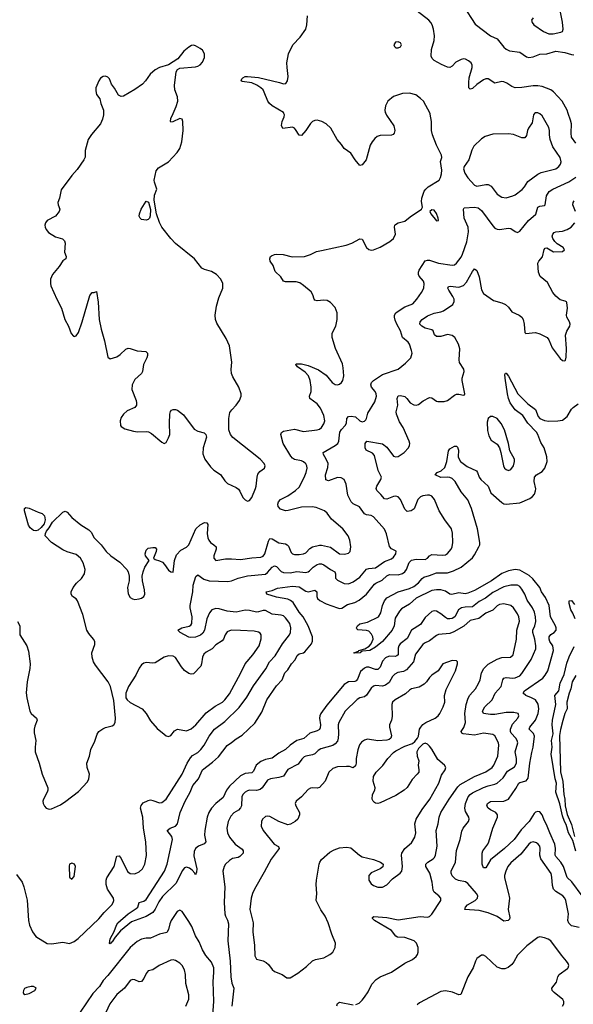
# Model space of a CAD drawing. Header units: inches. Extents: x 884691 to 1028259, y 526745 to 653629.
# Tile 140 of 241: x 982967 to 987887, y 562086 to 570834. Entities that reach past the tile are written whole.
import ezdxf

# ---------------------------------------------------------------- set-up
doc = ezdxf.new("R2010")
doc.units = ezdxf.units.IN
doc.header["$MEASUREMENT"] = 0
doc.layers.add('A9586', color=7, linetype='Continuous')
doc.layers.add('A9587', color=7, linetype='Continuous')

msp = doc.modelspace()

# ---------------------------------------------------------------- linework, layer by layer
at = {"layer": 'A9586', "color": 6}
for points, elevation in [([(982946.9, 565486.9), (982968.2, 565450), (982968.4, 565370), (983030.2, 565270.2), (983044.2, 565224.2), (983058.5, 565110), (983055.7, 565070), (983032.9, 564950), (983025.7, 564854.3), (983029, 564810), (983058, 564690), (983069.8, 564669.8), (983116.6, 564630), (983123.1, 564610), (983102.2, 564557.8), (983096.1, 564530), (983096.9, 564496.9), (983108.9, 564430), (983103, 564370), (983104.8, 564330), (983140.1, 564230), (983166.5, 564130), (983215.7, 564010), (983217.1, 563990), (983211.9, 563970), (983178.2, 563910), (983173.2, 563890), (983175.5, 563870), (983186, 563846), (983202.4, 563830), (983230, 563820.2), (983250, 563821.6), (983330, 563858.4), (983377.2, 563890), (983490, 563977.7), (983570, 564063.2), (983582.6, 564090), (983586.3, 564130), (983566.7, 564190), (983564.2, 564230), (983587.5, 564290), (983600.2, 564350), (983635.2, 564424.8), (983654.4, 564485.6), (983670.9, 564509.1), (983704.8, 564535.2), (983730, 564546.6), (983790, 564561.7), (983804.5, 564570), (983814.2, 564590), (983817.4, 564630), (983804.5, 564784.5), (983774.4, 564910), (983753.6, 564950), (983640.7, 565100.7), (983624.1, 565130), (983609.9, 565170), (983608.2, 565210), (983635.7, 565284.3), (983634.2, 565310), (983624, 565330), (983580.5, 565380.5), (983564.1, 565410), (983528.2, 565550), (983481.9, 565670), (983468, 565688), (983436.4, 565710), (983423.5, 565730), (983423.7, 565750), (983442.4, 565790), (983472.8, 565827.2), (983517.4, 565870), (983543, 565910), (983548.1, 565950), (983531.8, 566010), (983508.7, 566050), (983470, 566081.4), (983390, 566107.6), (983350, 566125.6), (983248.9, 566188.9), (983192.8, 566250), (983195.6, 566270), (983205.7, 566290), (983230, 566320.8), (983258.8, 566370), (983350, 566460.1), (983370, 566467.8), (983390, 566458.3), (983431.6, 566410), (983510, 566345.5), (983582.5, 566302.5), (983600.9, 566280.9), (983629, 566230), (983691.8, 566170), (983734.6, 566110), (983777.9, 566070), (983855.4, 566015.4), (983919.8, 565950), (983932.3, 565930), (983940.8, 565890), (983939.1, 565850), (983926.1, 565790), (983930, 565733.4), (983950, 565700.7), (983968.7, 565688.7), (983990, 565683.8), (984030, 565687.5), (984050, 565694.8), (984071.5, 565710), (984079.3, 565730), (984075.7, 565770), (984057.5, 565850), (984056.6, 565890), (984065, 565930), (984080.4, 565970), (984118, 566030), (984084.8, 566070), (984080.7, 566090), (984090, 566122.2), (984110, 566140.2), (984150, 566146.2), (984170, 566143.6), (984182, 566130), (984179.7, 566110), (984155.9, 566050), (984170, 566038.6), (984210, 566027.5), (984235.1, 566015.1), (984254.7, 565994.7), (984290, 565943.6), (984310, 565927.6), (984330, 565926), (984342.1, 566030), (984360.8, 566079.2), (984399, 566121), (984450, 566147.2), (984470, 566167.6), (984532.8, 566310), (984570, 566347.6), (984610, 566367.1), (984630, 566363.8), (984637.7, 566350), (984632.4, 566270), (984638.7, 566230), (984646.6, 566210), (984662.7, 566190), (984693.4, 566170), (984713.6, 566150), (984713.9, 566130), (984691.3, 566070), (984690.9, 566050), (984710, 566028.8), (984795.5, 566044.5), (984850, 566044.7), (984930, 566036.8), (985030, 566053), (985110, 566057.5), (985130, 566069.2), (985145.2, 566090), (985179.2, 566200.8), (985190, 566223.4), (985210, 566221.3), (985270, 566186.6), (985330, 566176.4), (985344.3, 566170), (985356.4, 566156.4), (985380, 566100), (985390, 566089), (985410, 566082.1), (985450, 566081.6), (985490, 566088.2), (985510, 566098.3), (985544.7, 566135.3), (985568.4, 566151.6), (985630, 566165.1), (985650, 566164.8), (985730, 566147.2), (985810, 566089.2), (985853, 566087), (985890, 566093.2), (985904.6, 566110), (985909.1, 566150), (985901.7, 566210), (985885.6, 566250), (985838.3, 566310), (985737.4, 566397.4), (985699.5, 566450), (985676.9, 566470), (985600.3, 566500.3), (985565.9, 566505.9), (985470, 566504.5), (985353.3, 566473.3), (985330, 566470.9), (985285.5, 566485.5), (985262.6, 566510), (985260.6, 566530), (985267.9, 566550), (985285.1, 566570), (985350, 566602.5), (985417.9, 566650), (985450, 566682.2), (985494, 566766), (985511.2, 566810), (985520.4, 566850), (985518.9, 566870), (985510, 566888.2), (985490, 566905), (985470, 566914.3), (985410, 566926.1), (985390, 566938.9), (985375.8, 566955.8), (985307, 567070), (985287.6, 567150), (985293.7, 567166.3), (985310, 567177.8), (985410, 567196), (985490, 567174.6), (985610, 567191), (985630, 567197.7), (985650, 567212.1), (985670, 567242.9), (985677.4, 567270), (985670, 567317.6), (985641.4, 567381.4), (985610, 567421.3), (985546.7, 567470), (985542.2, 567490), (985555.7, 567530), (985557.5, 567570), (985548.5, 567630), (985533.5, 567670), (985503, 567703), (985435.6, 567750), (985419.8, 567770), (985423.1, 567776.9), (985470, 567776.6), (985530, 567762.1), (985623.7, 567723.7), (985690, 567676.2), (985743, 567610), (985770, 567592.2), (985791.3, 567590), (985810, 567597), (985825.4, 567610), (985838.7, 567630), (985847.2, 567670), (985842.5, 567742.5), (985835.4, 567775.4), (985772.1, 567912.1), (985742.7, 568010), (985744.8, 568050), (985776.2, 568110), (985786.9, 568170), (985788.3, 568230), (985770, 568277.2), (985730, 568322.5), (985700.2, 568340.2), (985670, 568343.2), (985610, 568335.4), (985590, 568342), (985583.4, 568350), (985572.7, 568390), (985556.7, 568416.7), (985490, 568473.6), (985456.2, 568496.3), (985424.4, 568504.4), (985330, 568505.1), (985311.2, 568511.2), (985286.8, 568550), (985237.7, 568597.7), (985219.2, 568650), (985193.3, 568690), (985189.1, 568710), (985196.1, 568730), (985203.5, 568736.5), (985230, 568749), (985250, 568751.9), (985308.6, 568748.6), (985387.4, 568727.4), (985498.7, 568730), (985551.7, 568748.3), (985603.8, 568776.2), (985650, 568782.5), (985867.9, 568832.1), (985919.9, 568850), (985990, 568887.4), (986010, 568883), (986050, 568810.8), (986070, 568791.8), (986090, 568787.5), (986110, 568790.5), (986170, 568813.9), (986256.5, 568863.5), (986290, 568891.7), (986305.8, 568930), (986298.2, 568990), (986300.5, 569010), (986305.1, 569014.9), (986330, 569028.2), (986390, 569042.9), (986437.4, 569082.6), (986536.9, 569150), (986547.4, 569170), (986538.8, 569218.8), (986539.3, 569250), (986560.9, 569310), (986575, 569330), (986597.9, 569350), (986693.8, 569410), (986707.8, 569432.2), (986716.6, 569463.4), (986717.7, 569497.7), (986706.6, 569573.4), (986716.9, 569610), (986715.6, 569630), (986670, 569719.8), (986636.3, 569810), (986626.7, 569850), (986627.7, 569930), (986615.7, 569995.7), (986613.5, 570000)], 2100), ([(983710.7, 570000), (983710.3, 569990), (983702.6, 569950), (983683.7, 569910), (983605.6, 569814.4), (983575.6, 569770), (983549.3, 569670.7), (983547.8, 569612.2), (983537, 569590), (983476.9, 569503.1), (983430, 569449.2), (983335.9, 569324.1), (983320.3, 569250), (983304.6, 569210), (983307.9, 569187.9), (983323.7, 569150), (983317.4, 569130), (983285.5, 569090), (983210, 569049.6), (983196, 569030), (983190.3, 569010), (983192.4, 568990), (983201.3, 568970), (983223.5, 568943.5), (983285.7, 568905.7), (983347.9, 568887.9), (983363.7, 568870), (983370.3, 568850), (983365.5, 568770), (983379.1, 568730), (983376, 568710), (983350, 568692.7), (983318.9, 568641.1), (983258.2, 568570), (983240.2, 568530), (983240.2, 568490), (983245, 568470), (983296.9, 568350), (983337.1, 568270), (983367.1, 568170), (983399.3, 568110), (983425.7, 568045.7), (983443.9, 568023.9), (983450, 568020.3), (983470, 568024.5), (983490, 568055.4), (983523.1, 568150), (983590, 568384.2), (983610, 568410.6), (983630, 568410.6), (983650, 568418), (983664.4, 568324.4), (983672.7, 568170), (983690, 568086), (983720.7, 567980.7), (983750, 567835.8), (983770, 567822.3), (983830, 567839.8), (983859.9, 567860.1), (983910, 567908.4), (983930, 567915.2), (983950, 567912.7), (984010, 567891.4), (984086.7, 567886.7), (984102.2, 567870), (984102.3, 567850), (984096, 567830), (984066.5, 567770), (984057.9, 567710), (984049.6, 567690.4), (983990, 567636.5), (983967.5, 567590), (983964.8, 567550), (984000.5, 567450), (984005.4, 567430), (984004.2, 567410), (983990.1, 567389.9), (983920.5, 567359.5), (983888.8, 567330), (983870, 567300.9), (983861.2, 567270), (983863.2, 567230), (983870, 567218.7), (983900.3, 567200.3), (983977.7, 567177.7), (984013.2, 567173.2), (984090, 567176), (984111.5, 567171.5), (984137.5, 567157.5), (984230, 567080.2), (984250, 567070.2), (984270, 567076.9), (984290, 567117.8), (984299.7, 567150), (984298.5, 567250), (984301.7, 567330), (984306.9, 567353.1), (984316.2, 567363.8), (984330, 567370.2), (984350, 567370.1), (984370, 567364), (984422.1, 567322.1), (984517.1, 567197.1), (984550, 567178.8), (984604.8, 567164.8), (984621.2, 567150), (984626.5, 567126.5), (984597.2, 567030), (984595.6, 566975.6), (984613.1, 566930), (984662.5, 566862.5), (984692.6, 566832.6), (984752.5, 566792.5), (984790, 566737.8), (984813.3, 566713.3), (984890, 566677.5), (984910, 566661.8), (984924.3, 566644.3), (984951.1, 566590), (984970, 566567.2), (984990, 566555.9), (985010, 566561.5), (985030, 566589.3), (985063.6, 566670), (985069.5, 566690), (985076.7, 566770), (985084.1, 566795.9), (985100.7, 566819.3), (985143.5, 566850), (985148.3, 566870), (985139.9, 566890), (985104.3, 566930), (984861.3, 567121.3), (984840.1, 567150), (984826.4, 567190), (984826.7, 567290), (984835.4, 567344.6), (984850.8, 567369.2), (984891.1, 567410), (984921.2, 567450), (984935.2, 567490), (984935.9, 567510), (984915.7, 567570), (984860.1, 567660.1), (984847.7, 567690), (984845.7, 567725.7), (984851.7, 567791.7), (984830, 567937), (984800.9, 568000.9), (984718.1, 568138.1), (984706.9, 568170), (984704.9, 568210), (984717.1, 568290), (984736.4, 568363.6), (984772.9, 568450), (984772.4, 568490), (984753.3, 568530), (984715.9, 568570), (984670, 568597.4), (984610, 568614.2), (984586.3, 568626.3), (984521, 568710), (984350, 568845.4), (984309.9, 568890), (984230, 568989.8), (984210, 569031.6), (984183.4, 569110), (984163.3, 569230), (984164.2, 569275.8), (984185.6, 569330), (984163.4, 569390), (984161.8, 569410), (984179.7, 569490), (984201.6, 569518.4), (984290, 569572.6), (984365, 569655), (984390.6, 569690), (984407.9, 569750), (984419, 569850), (984416.2, 569930), (984410.4, 569950.4), (984390, 569955.3), (984327, 569927), (984310, 569923.6), (984306.2, 569930), (984310, 569955.3), (984329.7, 570000)], 2200), ([(986219.3, 570000), (986225.2, 569985.2), (986292.5, 569890), (986299.4, 569850), (986294.6, 569825.4), (986285.6, 569814.4), (986270, 569808.2), (986170, 569805.3), (986144.8, 569795.2), (986121.9, 569778.1), (986098, 569750), (986081.6, 569718.4), (986044.6, 569590), (986010, 569544.3), (985990, 569537.5), (985947.9, 569590), (985910, 569649.1), (985850.3, 569690.3), (985826.1, 569726.1), (985787, 569770), (985733.3, 569870), (985689, 569909), (985650.6, 569930), (985610, 569941.2), (985590, 569939.5), (985570, 569929.9), (985550, 569911.6), (985510, 569849.4), (985470, 569806.6), (985450, 569809.5), (985419.2, 569859.2), (985409.9, 569869.9), (985390, 569879), (985306.4, 569866.4), (985294.4, 569894.4), (985300.6, 569930), (985317.2, 569970), (985320.4, 569990), (985315.2, 570000)], 2100), ([(987542.2, 570000), (987531.8, 569990), (987521.1, 569918.9), (987487.9, 569870), (987478.9, 569850), (987470, 569806.3), (987455.2, 569784.8), (987430, 569785.3), (987354.2, 569814.2), (987310, 569819.2), (987170, 569816.1), (987102.7, 569797.3), (987070, 569776.7), (987003.6, 569710), (986985.8, 569674.2), (986958.2, 569590), (986915.6, 569530), (986911.6, 569510), (986923.9, 569470), (986950.2, 569430.2), (987010, 569363.4), (987030, 569354.7), (987110, 569370.5), (987130, 569369.1), (987155.6, 569355.6), (987210, 569284.5), (987250, 569257.1), (987290, 569251.3), (987350, 569268.1), (987370, 569277.3), (987433.3, 569326.7), (987451.8, 569348.2), (987482.3, 569397.7), (987570, 569463.1), (987601.9, 569478.1), (987730, 569510.7), (987758.6, 569530), (987773.3, 569550), (987778.5, 569570), (987770, 569610), (987704.9, 569704.9), (987681.1, 569770), (987674.9, 569810), (987676.1, 569850), (987670, 569877.8), (987610, 569980.5), (987590, 569997.5), (987584.4, 570000)], 2100), ([(987910, 569737.1), (987871.7, 569791.7), (987866.2, 569826.2), (987869.8, 569910.2), (987862.5, 569942.5), (987841.8, 570000)], 2000), ([(982938.4, 563238.4), (982988.2, 563170), (983004.3, 563130), (983032.3, 563012.3), (983046, 562830), (983052.9, 562790), (983079.3, 562730), (983110, 562689.8), (983210, 562625.8), (983250, 562622.3), (983350, 562638.4), (983410, 562625.6), (983450, 562643.4), (983487.6, 562670), (983670, 562844.7), (983716.7, 562903.3), (983785, 562970), (983797.3, 562990), (983802.5, 563010), (983799.2, 563030), (983748.2, 563110), (983736.6, 563150), (983734.5, 563190), (983741.5, 563210), (983805.1, 563310), (983830, 563401.1), (983850, 563405.4), (983870, 563382.1), (983925.5, 563265.5), (983950, 563247.2), (983990, 563246.7), (984030, 563264.2), (984057.6, 563290), (984079.8, 563330), (984092.9, 563407.1), (984088.8, 563530), (984068.3, 563650), (984062.3, 563750), (984039.4, 563830), (984046, 563854), (984064.9, 563875.1), (984110, 563898.3), (984130, 563901.5), (984150, 563898.1), (984210, 563875.5), (984230, 563879.1), (984270, 563909.4), (984411.4, 564130), (984456.4, 564230), (984483.3, 564276.7), (984503.4, 564296.6), (984550, 564324), (984575.8, 564350), (984605.2, 564390), (984650.1, 564469.9), (984697.5, 564530), (984790, 564599.7), (984917.7, 564722.3), (984984.2, 564815.8), (985044, 564916), (985154.5, 565065.5), (985187.9, 565130), (985236.7, 565183.3), (985303.4, 565290), (985363.9, 565370), (985372.6, 565390), (985376.3, 565430), (985367.9, 565470), (985330, 565520.7), (985310, 565537.3), (985290, 565544.6), (985211.2, 565551.2), (985150, 565585.6), (985130, 565586), (985090, 565573), (985070, 565571.3), (985010, 565585.1), (984970, 565586.7), (984890, 565570), (984810, 565579.8), (984740.5, 565600.5), (984710, 565604.3), (984673.6, 565590), (984654.4, 565565.6), (984631.4, 565510), (984608.3, 565410), (984595.4, 565384.6), (984575, 565365), (984530, 565347.6), (984484.1, 565344.1), (984470, 565346.9), (984393.8, 565390), (984373.3, 565410), (984407.2, 565430), (984474.3, 565445.7), (984486.6, 565453.4), (984496.3, 565470), (984499.6, 565530), (984480.9, 565610), (984481.1, 565630), (984504.4, 565750), (984509.2, 565810), (984531.6, 565888.4), (984550, 565902.8), (984602.8, 565862.8), (984649.4, 565849.4), (984817.7, 565842.3), (984850, 565849.4), (984907.4, 565872.6), (984990, 565894.5), (985150, 565908.4), (985170, 565922.1), (985210, 565970), (985230, 565983), (985250, 565975.7), (985290, 565930.7), (985310, 565922.1), (985370, 565918.9), (985430, 565931.2), (985510, 565923.7), (985530, 565928.5), (985542.8, 565937.2), (985574.9, 565970), (985610, 565994.1), (985630, 566000.6), (985650, 566000), (985670, 565991.1), (985729.5, 565949.5), (985768.4, 565930), (985774.6, 565910), (985773.5, 565873.5), (985790, 565855.6), (985850, 565826.4), (985890, 565821.2), (985930, 565839.7), (985990, 565880.9), (986050, 565951.6), (986070, 565959.4), (986130, 565965.5), (986210, 566019.7), (986270, 566044.2), (986290, 566057.7), (986310.7, 566090), (986313.4, 566113.4), (986270, 566132.4), (986252.8, 566152.8), (986225.4, 566265.4), (986208.5, 566308.5), (986110, 566417.2), (986090, 566428.6), (986050, 566435.1), (986030, 566444.4), (985986, 566506), (985930, 566534.3), (985911.3, 566551.3), (985882.1, 566610), (985868.2, 566708.2), (985850.5, 566750.5), (985824.6, 566764.6), (985790, 566767.3), (985710, 566737.5), (985686.1, 566746.1), (985683.3, 566790), (985704.9, 566855.1), (985708, 566890), (985691.4, 566930), (985665.6, 566970), (985663.6, 566990), (985769.4, 567050.6), (985794.1, 567070), (985804.4, 567090), (985812.8, 567170), (985825.5, 567194.5), (985859.9, 567230), (985869.8, 567250), (985874.3, 567290), (985890, 567309.1), (985911.3, 567311.3), (985950, 567305.5), (985990, 567269.8), (986010, 567262.5), (986030, 567266.4), (986041.9, 567278.1), (986049.9, 567290.1), (986060.5, 567339.5), (986121.8, 567438.2), (986138.8, 567490), (986135.7, 567510), (986124.5, 567530), (986092.2, 567570), (986086.2, 567590), (986092.3, 567610), (986112.4, 567630), (986190, 567680.8), (986330, 567729), (986396.6, 567783.4), (986442, 567830), (986453.2, 567870), (986450, 567895), (986432.1, 567950), (986419.8, 567970), (986370, 568010), (986350.8, 568070.8), (986318.1, 568130), (986304.9, 568164.9), (986297.6, 568190), (986297.7, 568210), (986309.8, 568230.2), (986356.5, 568263.5), (986390, 568282.7), (986459.3, 568310), (986497.1, 568350), (986538.7, 568410), (986558.2, 568450), (986562.6, 568490), (986556, 568510), (986516.9, 568556.9), (986510, 568570), (986509.8, 568590), (986517.9, 568610), (986569, 568691), (986590, 568697.7), (986610, 568696.8), (986690, 568670), (986810, 568651.9), (986830, 568656.6), (986849.3, 568670.7), (986890, 568723.7), (986903.1, 568750), (986939.7, 568860.3), (986955.3, 568950), (986951.4, 568991.4), (986916.3, 569070), (986909.5, 569150), (986917.2, 569162.8), (987009.8, 569169.8), (987041.6, 569161.6), (987070, 569140.3), (987170, 569003.3), (987190, 568982.8), (987210, 568973.3), (987230, 568970.1), (987310, 568980.7), (987330, 568979.1), (987370, 568952.3), (987390, 568944.5), (987410, 568955.8), (987489.9, 569050), (987553.1, 569106.9), (987569.9, 569170), (987590, 569177.9), (987630, 569183.3), (987637.4, 569190), (987649.6, 569270), (987671.8, 569308.2), (987705.4, 569330), (987846, 569394), (987910, 569434.9)], 2000), ([(987905.4, 569130), (987883.8, 569190), (987884.6, 569210), (987895.3, 569224.7)], 1900), ([(987939.1, 562770), (987870, 562784.7), (987846.6, 562806.6), (987839.4, 562830), (987845.3, 562890), (987819.8, 563010), (987811.2, 563030), (987792.7, 563050), (987730, 563087.3), (987710.1, 563110.1), (987701.1, 563141.1), (987696, 563216), (987688.4, 563248.4), (987597.8, 563377.8), (987588.7, 563410), (987592.9, 563470), (987590, 563490), (987575.4, 563510), (987560.3, 563520.3), (987530, 563530.6), (987510, 563524.4), (987491.9, 563508.1), (987419.9, 563420.1), (987330, 563343.8), (987305.5, 563310), (987287.6, 563270), (987276.6, 563230), (987275.8, 563210), (987312.1, 563070), (987318.4, 563030), (987306.6, 562930), (987323, 562857), (987318.3, 562841.7), (987308.6, 562831.4), (987270, 562826.1), (987210, 562865.3), (987130, 562899.4), (987050, 562918.8), (986922.2, 562930), (986927.7, 562950), (986947.6, 562970), (987013.8, 563010), (987033.8, 563030), (987036.7, 563050), (987026.9, 563070), (986950, 563160.8), (986930, 563173.5), (986867.1, 563187.1), (986839.5, 563199.5), (986810, 563227.9), (986801.6, 563250), (986802.6, 563270), (986839.5, 563350), (986850, 563452.3), (986880.7, 563550), (986895.9, 563624.1), (986908.7, 563651.3), (986956.2, 563710), (986960.6, 563730), (986957.8, 563750), (986930, 563797.9), (986922.6, 563830), (986930, 563870), (986950.9, 563929.1), (986969.9, 563950.1), (986990, 563963.9), (987090, 564011.9), (987130, 564027.9), (987190, 564041.3), (987210, 564051), (987262.1, 564097.9), (987301.1, 564158.9), (987363, 564197), (987380.4, 564230), (987382.3, 564270), (987370.1, 564330), (987392.2, 564410), (987388.1, 564430), (987374.9, 564450), (987334.2, 564494.2), (987328, 564510), (987327.9, 564530), (987345.8, 564574.2), (987393.3, 564630), (987403.4, 564650), (987395.4, 564670), (987358.6, 564678.6), (987290, 564678.5), (987190, 564661.3), (987150, 564660.9), (987089.2, 564669.2), (987079.6, 564690), (987099.4, 564730), (987166.9, 564790), (987193.1, 564850), (987246.7, 564910), (987259.2, 564970), (987270, 564983.1), (987290, 564990.8), (987350, 564984.1), (987370, 564986.8), (987410, 565006.1), (987430, 565025.6), (987512.6, 565150), (987554.1, 565245.9), (987554.5, 565270), (987543.5, 565330), (987526.3, 565390), (987527.6, 565410), (987545.2, 565450), (987553.3, 565486.7), (987550.9, 565530), (987541.2, 565570), (987523.3, 565610), (987475.5, 565675.5), (987454.5, 565730), (987430, 565774.1), (987410, 565798.6), (987390, 565810.4), (987330, 565811.4), (987270, 565796.7), (987170, 565746.3), (987104.9, 565695.1), (987050, 565664.7), (986990, 565616.5), (986925.1, 565614.9), (986892.2, 565607.8), (986867.6, 565590), (986832.7, 565530), (986810, 565515.5), (986790, 565510.1), (986770, 565511.7), (986750, 565521.6), (986710, 565554.9), (986670, 565579.5), (986650, 565582.1), (986630, 565576.5), (986570, 565524.2), (986530, 565459.8), (986448.3, 565410), (986410, 565337.7), (986346.8, 565290), (986335.7, 565270), (986331.3, 565250), (986329.1, 565190.9), (986318.7, 565181.3), (986303.7, 565176.3), (986250, 565178.8), (986216.7, 565163.3), (986190, 565134), (986170, 565080.8), (986150, 565060.9), (986130, 565060.7), (986070, 565083.1), (986050, 565081.4), (986030, 565073.6), (985996.8, 565043.2), (985970, 564974.9), (985958.4, 564961.6), (985944.5, 564955.5), (985890, 564950.5), (985850, 564926.6), (985696, 564744), (985643.9, 564670), (985634.7, 564650), (985632, 564630), (985639.8, 564570), (985637.5, 564542.5), (985630, 564527), (985610, 564515.7), (985544.7, 564495.3), (985491.8, 564448.2), (985429.6, 564430.4), (985371.3, 564390), (985330, 564349.1), (985270, 564319), (985210, 564273.6), (985150, 564262.4), (985110, 564242.4), (985068.9, 564210), (985043.6, 564156.4), (985030, 564142.5), (984970, 564135.5), (984930, 564116), (984830, 564023.3), (984805.9, 563990), (984775, 563925), (984710, 563871.2), (984671.8, 563828.2), (984648.8, 563791.2), (984634.2, 563750), (984610.7, 563630), (984608, 563588), (984620.8, 563530), (984607.7, 563512.3), (984554.4, 563490), (984530, 563471.1), (984515.9, 563444.1), (984513.3, 563406.7), (984540.1, 563290), (984539.4, 563260.6), (984530, 563235.3), (984523.2, 563250), (984498.3, 563278.3), (984475.7, 563295.7), (984450, 563304.7), (984430, 563299.5), (984410, 563272.7), (984357.3, 563162.7), (984236.9, 563043.1), (984203.3, 562996.7), (984170, 562930.6), (984150, 562902.3), (984090, 562865.5), (983961, 562819), (983862.2, 562737.8), (983816.7, 562683.3), (983790, 562640.8), (983781.9, 562638.1), (983770, 562624), (983766.3, 562626.3), (983770, 562668.8), (983805.8, 562734.2), (983827.1, 562790), (983840.1, 562810), (983930.6, 562890), (984003.3, 562936.7), (984015.5, 562950), (984030, 562991.8), (984070, 563002.1), (984090, 563016), (984254.9, 563270), (984278.5, 563330), (984323.4, 563550), (984317.5, 563577.5), (984278.8, 563630), (984304.4, 563650), (984351.4, 563668.6), (984369.1, 563690.9), (984392.7, 563790), (984436.7, 563890), (984482.5, 563970), (984506.6, 564030), (984554.9, 564090), (984590, 564168.3), (984681.6, 564238.4), (984733.8, 564286.2), (984810, 564387), (984850, 564412.3), (984890, 564445.1), (984943.2, 564476.8), (985056, 564584), (985118.6, 564681.4), (985164.5, 564790), (985250, 564916.8), (985298.3, 564970), (985324, 565030), (985350, 565058), (985381.2, 565110), (985414.1, 565145.9), (985434, 565186), (985450, 565199.3), (985490, 565209.2), (985501.9, 565218.1), (985559.7, 565290), (985567.9, 565312.1), (985567.5, 565350), (985530.9, 565450), (985485.6, 565530), (985449.8, 565570), (985396.5, 565656.5), (985374.6, 565674.6), (985350, 565685.7), (985250, 565704.7), (985162.6, 565730), (985156.2, 565750), (985210, 565762.5), (985257.1, 565782.9), (985390, 565800.1), (985450, 565794.4), (985510, 565755.7), (985530, 565750.9), (985590, 565766.2), (985606.3, 565750), (985606.9, 565710), (985612.8, 565692.8), (985633, 565673), (985690, 565644.1), (985790, 565608.7), (985810, 565603.6), (985830, 565606.3), (985880.6, 565639.4), (985943.7, 565656.3), (985982.4, 565677.6), (986049.2, 565730.8), (986119.7, 565820.3), (986130.6, 565829.4), (986186.8, 565853.2), (986230, 565894.3), (986254.2, 565905.8), (986330, 565902.2), (986370, 565915), (986390.1, 565930), (986405.3, 565950), (986428.8, 566011.2), (986448, 566032), (986490, 566041.3), (986570, 566037.9), (986590, 566049.3), (986610, 566071.4), (986630, 566081.6), (986723.9, 566076.1), (986750, 566080.4), (986770, 566092.3), (986800, 566130), (986809.3, 566150), (986816.6, 566190), (986812.5, 566272.5), (986804.6, 566310), (986744.5, 566390), (986693.9, 566470), (986652, 566572), (986630, 566600.4), (986610, 566608.7), (986590, 566609.5), (986550, 566603.2), (986530, 566595.4), (986504.9, 566570), (986471.2, 566488.8), (986444.3, 566470), (986410, 566464.1), (986390, 566484.5), (986352.2, 566570), (986330, 566594.8), (986310, 566601.8), (986290, 566598.4), (986230, 566574.1), (986210, 566576.5), (986177, 566617), (986141.9, 566650), (986135.6, 566670), (986140.1, 566690), (986176.8, 566750), (986181.7, 566770), (986152.7, 566830), (986120.9, 566960.9), (986103, 566983), (986045.7, 567010), (986037.5, 567030), (986036.1, 567070), (986051.2, 567088.8), (986190, 567065.7), (986230, 567037.5), (986290, 566956.8), (986310, 566949.4), (986330, 566953.9), (986357.1, 566970), (986383.6, 566990), (986422.3, 567030), (986432.3, 567050), (986433.6, 567070), (986428.5, 567090), (986374.8, 567210), (986341.2, 567261.2), (986315.1, 567330), (986311.4, 567350), (986326.2, 567410), (986321.5, 567470), (986330, 567493.1), (986350, 567496.8), (986390, 567485.4), (986406.6, 567470), (986435.4, 567430), (986470, 567413.1), (986490, 567409.8), (986510, 567414.4), (986552, 567448), (986610, 567476.6), (986630, 567475.7), (986670, 567446.4), (986682.7, 567442.7), (986738.8, 567441.2), (986770, 567450.6), (986830, 567498.1), (986850, 567506.3), (986870, 567507.6), (986910, 567498.3), (986918.4, 567501.6), (986923.5, 567510), (986898.6, 567630), (986898.2, 567650), (986917.3, 567710), (986915.1, 567730), (986875.5, 567790), (986871.9, 567811.9), (986879.1, 567910), (986865.2, 567950), (986832.6, 568010), (986810, 568028.6), (986770, 568038.5), (986710, 568021), (986670, 568019.6), (986654, 568034), (986640.9, 568070), (986630, 568079.7), (986570, 568094.6), (986540.8, 568110), (986522.9, 568130), (986526.2, 568150), (986543.9, 568170), (986590, 568203.3), (986650, 568227.9), (986710, 568238.1), (986733.6, 568246.4), (986815.7, 568304.3), (986828.3, 568330), (986826.5, 568350), (986815.8, 568375.8), (986779, 568430), (986770.3, 568450), (986777.3, 568462.7), (986791.8, 568468.2), (986870, 568458.2), (986910, 568472.1), (986937.5, 568502.5), (986990, 568596.2), (987010, 568621.6), (987030, 568606.4), (987050, 568548.6), (987070, 568434.5), (987090, 568402.4), (987178.7, 568338.7), (987250, 568320.1), (987283.5, 568303.5), (987310, 568280.9), (987339, 568239), (987404.2, 568210), (987430.3, 568190.3), (987440.8, 568170), (987450.9, 568130), (987455.7, 568055.7), (987465, 568045), (987550, 568055.8), (987590, 568043.4), (987653.8, 568010), (987670.5, 567990), (987699.1, 567919.1), (987770, 567823), (987790, 567805), (987810, 567802.3), (987816.5, 567810), (987824.5, 567835.5), (987826.4, 567913.6), (987817, 568030), (987830, 568067.1), (987856.9, 568110), (987859, 568130), (987853.9, 568150), (987830, 568191.8), (987827.4, 568210), (987835.1, 568270), (987830, 568320.5), (987827.2, 568327.2), (987814.6, 568334.6), (987770, 568346.6), (987730, 568376.7), (987704.7, 568410), (987658, 568498), (987591.8, 568551.8), (987577.6, 568590), (987571.3, 568670), (987580.8, 568690), (987611.7, 568728.3), (987627.7, 568792.3), (987637.1, 568802.9), (987650, 568808.3), (987710, 568772.4), (987790, 568774.7), (987809.1, 568790), (987797.9, 568810), (987744, 568844), (987723, 568863), (987703.5, 568890), (987699.2, 568910), (987705.3, 568930), (987717.7, 568942.3), (987730.6, 568949.4), (987790, 568954.1), (987832.2, 568970), (987868.1, 568991.9), (987899.9, 569030)], 1900), ([(987966.4, 563050), (987874.4, 563174.4), (987832.1, 563212.1), (987800.8, 563310), (987774.5, 563350), (987730, 563399.9), (987725.5, 563410), (987729, 563470), (987723.3, 563510), (987677, 563610), (987655.4, 563670), (987624.6, 563730), (987611, 563770), (987590, 563795.5), (987570, 563800.6), (987550, 563793.3), (987538.1, 563781.9), (987494, 563710), (987422.8, 563637.2), (987360.8, 563550), (987276.4, 563470), (987152.2, 563370), (987110, 563299.9), (987090, 563298.6), (987076.7, 563330), (987077.8, 563430), (987082.3, 563450), (987126.4, 563510), (987136.1, 563530), (987172.8, 563650), (987213.4, 563750), (987213.7, 563770), (987199.1, 563790), (987150, 563813.1), (987128.9, 563830), (987118.4, 563850), (987123.4, 563870), (987150.8, 563889.2), (987270, 563892.2), (987310, 563907.7), (987377.1, 564002.9), (987401.3, 564050), (987410, 564057.4), (987468.3, 564071.7), (987485.9, 564094.1), (987499.2, 564230), (987517, 564323), (987531, 564370), (987542.2, 564470), (987533.7, 564493.7), (987494.5, 564530), (987499.6, 564550), (987550.1, 564610), (987574.3, 564670), (987581.5, 564710), (987573.6, 564753.6), (987550.3, 564790), (987515.3, 564810), (987464.8, 564830), (987441.5, 564850), (987453.9, 564870), (987614.9, 564985.1), (987636.5, 565010), (987659.7, 565050), (987710.5, 565230), (987705.1, 565270), (987679, 565310), (987672.3, 565330), (987673.5, 565350), (987687.4, 565372.6), (987716.2, 565390), (987734.8, 565410), (987735.4, 565430), (987728.8, 565450), (987682.6, 565530), (987672.2, 565630), (987639.4, 565699.4), (987603.2, 565750), (987589.8, 565790), (987526.7, 565866.7), (987494.7, 565894.7), (987410, 565942.2), (987370, 565948.8), (987310, 565938.7), (987250, 565914.8), (987159.1, 565850), (987010, 565764.2), (986950, 565738.1), (986926, 565734), (986870, 565741.1), (986808.3, 565728.3), (986790, 565730.2), (986750, 565756.2), (986710, 565769.2), (986670, 565769.8), (986630, 565761.7), (986490, 565694), (986430, 565640.9), (986359.2, 565600.8), (986340.9, 565579.1), (986303.9, 565516.1), (986294.7, 565450), (986276, 565410), (986191.7, 565310), (986130, 565258.8), (986079.6, 565230), (986015.8, 565224.2), (986000.4, 565219.6), (985991.8, 565210), (985945.4, 565205.4), (985937, 565210), (985976.3, 565223.7), (985979.5, 565230), (986034, 565246), (986072.5, 565267.5), (986091.1, 565288.9), (986106.7, 565330), (986105.4, 565350), (986094.6, 565374.6), (986070, 565400.4), (986050, 565408.9), (985973.1, 565413.1), (985961.5, 565421.5), (985961, 565430), (985969.4, 565450), (985990, 565466.6), (986057.4, 565482.6), (986154.1, 565530), (986175.6, 565564.4), (986191.9, 565630), (986207.7, 565670), (986230, 565696.5), (986329.1, 565750.9), (986430, 565779.6), (986470, 565797.4), (986510, 565829.7), (986542.3, 565870), (986558.1, 565881.9), (986610, 565895.7), (986670, 565920.7), (986770, 565920.9), (986821.5, 565938.5), (986889.3, 565970), (986990, 566051.8), (987010, 566080.1), (987046.8, 566150), (987055, 566170), (987055.7, 566190), (987034.6, 566310), (986982.8, 566490), (986948.3, 566568.3), (986890, 566639.7), (986836.1, 566730), (986810, 566757), (986790, 566767.6), (986770, 566770.4), (986710, 566767.6), (986660.2, 566790), (986675.5, 566810), (986713.6, 566826.4), (986745, 566855), (986763.8, 566910), (986777.1, 567002.9), (986790, 567020.9), (986830, 567045.5), (986850, 567043.9), (986857.2, 567037.2), (986867.4, 567010), (986864.6, 566950), (986871, 566930), (986885, 566910), (986944.1, 566864.1), (987025.4, 566825.4), (987036.4, 566810), (987049.8, 566770), (987064, 566750), (987130.1, 566690), (987153.5, 566630), (987250, 566543.5), (987270, 566533.7), (987290, 566530.9), (987410, 566542.9), (987499.1, 566580.9), (987522.7, 566597.3), (987540.5, 566619.5), (987551.8, 566648.2), (987552.7, 566667.3), (987538.8, 566730), (987541.6, 566770), (987558.2, 566790), (987610, 566821.3), (987634.8, 566850), (987654.2, 566910), (987651.2, 566950), (987626.5, 567030), (987597.6, 567077.6), (987572.5, 567150), (987560.8, 567170), (987482.2, 567250), (987437.3, 567317.3), (987370, 567367.5), (987325.6, 567430), (987310, 567468.6), (987300.4, 567510), (987280.6, 567650), (987279.5, 567680.5), (987285.4, 567694.6), (987290, 567694.3), (987310, 567667), (987393.5, 567510), (987481.3, 567421.3), (987549.7, 567370), (987574.1, 567310), (987590, 567292.2), (987630, 567274.5), (987670, 567268.6), (987750, 567269.3), (987790, 567276.5), (987832, 567310), (987870, 567373), (987884.9, 567390), (987930, 567420.9)], 1800), ([(987903.8, 565510), (987882.6, 565562.6), (987865.2, 565590), (987850, 565648.7), (987850, 565670.6), (987870, 565673.7), (987898, 565638)], 1700), ([(985955.2, 562084.8), (985982.7, 562097.3), (986010, 562123.3), (986029.9, 562150), (986062.3, 562197.7), (986096.3, 562263.7), (986134.8, 562305.2), (986171.4, 562330), (986270, 562372.3), (986388.6, 562451.4), (986456.5, 562483.5), (986488.8, 562510), (986502.5, 562530), (986509.1, 562550), (986508.6, 562590), (986492.3, 562630), (986471.1, 562650), (986390, 562678.9), (986323.1, 562683.1), (986310, 562691.2), (986270, 562741.5), (986120.8, 562830), (986102.3, 562850), (986103.2, 562856.8), (986112.5, 562867.5), (986230, 562858.8), (986330, 562837.9), (986526.1, 562866.1), (986590, 562859.1), (986610, 562866.9), (986630, 562887.5), (986709.1, 563010), (986709, 563030), (986691.7, 563050), (986650, 563083.9), (986640.5, 563100.5), (986630.9, 563170), (986610.2, 563250), (986577, 563310), (986576.4, 563330), (986593.2, 563350), (986641.7, 563378.3), (986652.3, 563390), (986660.6, 563410), (986675.9, 563490), (986667.8, 563630), (986685.9, 563690), (986694.7, 563750), (986709.4, 563790), (986782.6, 563910), (986860.4, 564019.6), (986880.3, 564039.7), (987010, 564111), (987110, 564151.7), (987165.8, 564190), (987180.8, 564210), (987216.9, 564290), (987226.2, 564390), (987222, 564410), (987190, 564472.6), (987170, 564483.6), (987110, 564493.1), (987090, 564493.8), (987010, 564478.5), (986908.6, 564488.6), (986895.3, 564495.3), (986890.3, 564510), (986913.3, 564546.7), (986929.5, 564590), (986922, 564670), (986935.8, 564750), (986953.1, 564806.9), (986966.7, 564833.3), (987017.2, 564890), (987043.8, 564936.2), (987059, 564970), (987071.5, 565030), (987090.3, 565069.7), (987130, 565107.9), (987210, 565153.2), (987250, 565167.1), (987329.4, 565170.6), (987352.4, 565190), (987382.3, 565330), (987384.3, 565410), (987409, 565490), (987402.1, 565530), (987390, 565554.9), (987354.1, 565610), (987330, 565629.5), (987270, 565643.5), (987230, 565637.9), (987210, 565626.5), (987172.5, 565587.5), (987110, 565562.2), (987045.8, 565514.2), (986970, 565497.3), (986913.6, 565446.4), (986824.2, 565395.8), (986790, 565382), (986688.1, 565371.9), (986670, 565364.2), (986610, 565315.8), (986565.3, 565294.7), (986550, 565281.7), (986483.1, 565196.9), (986465.1, 565130), (986403.4, 565056.6), (986377.1, 565042.9), (986326.7, 565033.3), (986299.2, 565020.8), (986279.9, 565000.1), (986250, 564946.4), (986218.9, 564921.1), (986190, 564913), (986130, 564918.1), (986110, 564914.3), (986090, 564895.9), (986048.1, 564831.9), (986030, 564817.7), (985990, 564808.8), (985964.4, 564795.6), (985859.5, 564690), (985802.4, 564590), (985795.7, 564570), (985799.6, 564490), (985796.6, 564450), (985790, 564425.6), (985770, 564399.1), (985750, 564386.8), (985643.4, 564356.6), (985619.2, 564340.8), (985590, 564312.6), (985570, 564301.6), (985510, 564291.4), (985495.4, 564284.6), (985474.3, 564265.7), (985440.4, 564219.6), (985350, 564172.2), (985310, 564113.9), (985270, 564100.9), (985195.3, 564090), (985170, 564076.9), (985121.7, 564010), (985105, 563995), (985070, 563985.8), (985010, 563988), (984990, 563983.3), (984970, 563970.6), (984950, 563950), (984939.9, 563930), (984937, 563850), (984929.3, 563830.7), (984910, 563812.3), (984870, 563786.2), (984843.3, 563756.7), (984820.2, 563710), (984807.5, 563650), (984812.4, 563610), (984832.1, 563570), (984881.2, 563510), (984943.7, 563463.7), (984954.1, 563450), (984953.1, 563430), (984922, 563398), (984908.6, 563391.4), (984858.2, 563381.8), (984830, 563363.5), (984796.5, 563330), (984783, 563310), (984772.5, 563270), (984790.6, 563130.6), (984784.5, 562990), (984791, 562891), (984794.6, 562870), (984814.7, 562834.7), (984822.2, 562802.2), (984817, 562650), (984838.4, 562470), (984843.1, 562330), (984853.4, 562273.4), (984871, 562230), (984851.3, 562070)], 2000), ([(987910, 563445.6), (987882.2, 563542.2), (987844, 563610), (987824.6, 563684.6), (987808.7, 563710), (987790, 563759.7), (987766.7, 563866.7), (987732.4, 563970), (987738.7, 564050), (987725.4, 564090), (987690.4, 564310), (987699.2, 564370), (987692.6, 564430), (987707.8, 564490), (987699.1, 564570), (987700.5, 564610), (987731.8, 564750), (987723.3, 564830), (987757.2, 564870), (987770, 564939.7), (987804, 565016), (987830, 565117.6), (987850, 565172.9), (987895.3, 565264.7)], 1700), ([(987910, 565008.2), (987877.1, 564950), (987865, 564890), (987849.5, 564850), (987828.4, 564770), (987830.9, 564710), (987810.7, 564669.3), (987792.6, 564607.4), (987771.4, 564528.6), (987764.7, 564475.3), (987772.8, 564152.8), (987794.3, 564065.7), (987803.6, 563950), (987812.3, 563910), (987814.6, 563850), (987833.2, 563773.2), (987870, 563683.6), (987897.6, 563577.6)], 1700), ([(984682.5, 561990), (984692.8, 562110), (984685.4, 562290), (984693.1, 562370), (984690.7, 562410), (984670, 562459.6), (984620, 562520), (984590.5, 562570), (984561.2, 562641.2), (984530, 562695.7), (984496.2, 562776.2), (984470, 562822.8), (984410.8, 562910), (984390, 562922.1), (984365.9, 562910), (984311.6, 562830), (984299.8, 562800.2), (984290.2, 562749.8), (984274.4, 562725.6), (984210, 562710.5), (984130, 562675.3), (984090, 562673.5), (984050, 562665.1), (984010, 562643.5), (983947.9, 562590), (983750, 562341), (983710, 562296.8), (983675.1, 562244.9), (983616.4, 562183.6), (983504.3, 562015.7)], 2000), ([(987791.8, 562070), (987801, 562090), (987803.6, 562110), (987794.8, 562130), (987717.3, 562190), (987699.2, 562210), (987697.2, 562230), (987736.9, 562283.1), (987749.2, 562330), (987760.6, 562350), (987835.8, 562404.2), (987841.7, 562410), (987847.2, 562430), (987840.6, 562450), (987827, 562470), (987781.4, 562521.4), (987685.7, 562650), (987664.5, 562664.5), (987630, 562678.1), (987590, 562684.4), (987570, 562678.7), (987473.4, 562606.6), (987390, 562523.1), (987357.6, 562462.4), (987340, 562440), (987306.4, 562413.6), (987278.6, 562401.4), (987250, 562402.7), (987210, 562417.2), (987110, 562511), (987090, 562522.7), (987070, 562521.5), (987030, 562492.1), (987016.7, 562470), (986995.8, 562410), (986949.9, 562330.1), (986886.3, 562173.7), (986870, 562169.1), (986813.6, 562193.6), (986750, 562204.8), (986710, 562199.9), (986520, 562100), (986498, 562082)], 2000), ([(984442.6, 562070), (984468.9, 562131.1), (984468.5, 562170), (984444, 562270), (984441.8, 562350), (984431.4, 562391.4), (984410, 562430.6), (984390, 562453.1), (984350, 562475.2), (984330, 562480.6), (984310, 562477.6), (984207.5, 562432.5), (984150, 562393.2), (984110, 562382.7), (984090, 562358.9), (984070, 562315.3), (984050, 562289.8), (984030, 562285.9), (983990, 562304.1), (983970, 562306.6), (983950, 562297.5), (983897.2, 562230), (983830, 562172.8), (983767.5, 562090), (983710.4, 561970)], 2100), ([(985786.3, 562073.7), (985790, 562093.8), (985810, 562105.6), (985930, 562082.7)], 2000)]:
    msp.add_lwpolyline(points, dxfattribs=dict(at, elevation=elevation))
for points, elevation in [([(984090, 569054.2), (984050, 569060.3), (984036.8, 569070), (984029.9, 569090), (984032.5, 569110), (984047.4, 569150), (984090, 569223.1), (984112, 569212), (984128.9, 569148.9), (984127.8, 569092.2), (984119.3, 569070), (984110, 569059.2)], 2200), ([(986630, 569143.6), (986613, 569130), (986620.4, 569110), (986670, 569046), (986689, 569051), (986687, 569070), (986670, 569112), (986650, 569142.4)], 2100), ([(987150, 567307.8), (987129.4, 567290.6), (987121.8, 567258.2), (987125.5, 567185.5), (987136.5, 567136.5), (987157.7, 567097.7), (987210, 567062.5), (987231.6, 567031.6), (987243.9, 566990), (987265.7, 566870), (987275.2, 566850), (987290, 566836.5), (987310, 566830.4), (987330, 566837.1), (987356.5, 566870), (987365.3, 566910), (987362.9, 566930), (987323.4, 567003.4), (987310.2, 567070), (987274.8, 567190), (987245.9, 567245.9), (987211, 567290), (987170, 567307.7)], 1900), ([(983110, 566294), (983090, 566296.9), (983060.7, 566320.7), (983044.6, 566344.6), (983010.6, 566470), (983010.9, 566490), (983020.4, 566499.6), (983050, 566495.2), (983130, 566459), (983167.3, 566447.3), (983186.5, 566426.5), (983193, 566390), (983184.1, 566355.9), (983158.9, 566321.1), (983130, 566298.9)], 2100), ([(984850, 565409.5), (984830, 565405.2), (984810, 565394.3), (984792.1, 565370), (984777.2, 565330), (984765.5, 565314.5), (984710, 565281), (984676.3, 565243.7), (984624.5, 565215.5), (984603.9, 565196.1), (984590.8, 565170), (984583.5, 565110), (984576.4, 565090), (984510, 565021.3), (984490, 565018.3), (984470, 565025.2), (984432.9, 565052.9), (984404.5, 565084.5), (984350, 565167.9), (984330, 565180.6), (984290, 565181.2), (984250, 565170.9), (984170, 565120.8), (984150, 565116.8), (984090, 565121.8), (984070, 565116.8), (984050, 565101.1), (984030, 565072.8), (983999.1, 565010), (983933.6, 564910), (983911.1, 564850), (983911.3, 564810), (983921.7, 564790), (983947.4, 564767.4), (984055.5, 564710), (984090, 564670.9), (984130, 564604.3), (984190, 564535.4), (984250, 564485.4), (984270, 564472.5), (984290, 564466.6), (984310, 564474), (984343.9, 564516.1), (984370, 564529.7), (984450, 564515.4), (984490, 564533.5), (984533.2, 564570), (984623.7, 564676.3), (984705, 564735), (984769, 564770), (984790, 564790.8), (984830, 564846.1), (984933, 565030), (984971.6, 565110), (985039.9, 565190), (985094.6, 565270), (985113.2, 565333.2), (985113, 565370), (985104.3, 565384.3), (985090, 565393.1), (985050, 565401.3), (984930, 565408.1)], 2100), ([(986810, 565141.8), (986728, 565112), (986685.3, 565050), (986628, 565010), (986609, 564990), (986582.9, 564950), (986562.4, 564930), (986516.4, 564903.6), (986450, 564889.9), (986430, 564877.1), (986396.5, 564843.5), (986303.1, 564790), (986278.8, 564770), (986273.9, 564750), (986277.2, 564642.8), (986270.1, 564609.9), (986253.7, 564570), (986252, 564550), (986270.8, 564470.8), (986265.3, 564450), (986250, 564437.7), (986230, 564433.7), (986150, 564428.6), (986058.3, 564441.7), (986030, 564432.1), (986004.3, 564415.7), (985987, 564393), (985972.2, 564347.8), (985955.8, 564270), (985955.5, 564230), (985950, 564203.9), (985930, 564188.4), (985897.7, 564197.7), (985870, 564199.9), (985790, 564195.4), (985750, 564181.5), (985715.5, 564150), (985680.5, 564070), (985630, 564013.2), (985610, 564005.8), (985569.8, 564009.8), (985550, 564006), (985530, 563995.4), (985470, 563929.8), (985424.4, 563890), (985416.2, 563870), (985421.8, 563850), (985453.3, 563790), (985454.5, 563770), (985437.3, 563730), (985416, 563710), (985374.4, 563685.6), (985350, 563680.9), (985270, 563711.3), (985190, 563754.1), (985170, 563759.2), (985150, 563755), (985125.9, 563730), (985117, 563710), (985113.3, 563670), (985130.5, 563630), (985227.8, 563507.8), (985267.2, 563487.2), (985273.5, 563470), (985202.8, 563377.2), (985140.5, 563259.5), (985052.8, 563110), (985034.5, 563070), (985022.9, 563030), (985013.3, 562930), (985041.4, 562810), (985038.7, 562730), (985054.4, 562610), (985055.5, 562515.5), (985070, 562488.4), (985130, 562472.8), (985158.3, 562458.3), (985178.5, 562438.5), (985210, 562395), (985230, 562378.6), (985299.5, 562350), (985342, 562322), (985370, 562322), (985437.5, 562362.5), (985516.5, 562423.5), (985570, 562472.2), (985595.1, 562484.9), (985670, 562499.7), (985723.7, 562530), (985749.9, 562550.1), (985770.9, 562590), (985773, 562630), (985740.5, 562710), (985707.5, 562810), (985682.9, 562870), (985644.4, 562924.4), (985600.3, 563010), (985608, 563070), (985601.5, 563150), (985603.2, 563190), (985628.9, 563331.1), (985634, 563350), (985647.8, 563372.2), (985723.5, 563436.5), (985761.4, 563458.6), (985810, 563477.3), (985870, 563483.3), (985910, 563475), (985986.6, 563410), (986010, 563396.1), (986110, 563372.5), (986171.9, 563350), (986198.1, 563330), (986193.7, 563306.3), (986170.8, 563289.2), (986090, 563254.6), (986068.5, 563230), (986070.1, 563190), (986090, 563156.1), (986110, 563140.5), (986150, 563127.7), (986190, 563128.1), (986230, 563147.8), (986278.4, 563201.6), (986348.7, 563250), (986361.7, 563270), (986367.9, 563310), (986361.1, 563410), (986363.9, 563430), (986388.3, 563471.7), (986450, 563521), (986478.2, 563570), (986487.2, 563610), (986478.4, 563690), (986489.1, 563730), (986542.6, 563817.4), (986612.8, 563910), (986691.3, 564050), (986716.6, 564123.4), (986748.5, 564170), (986753.8, 564190), (986742.5, 564210), (986682.7, 564262.7), (986630, 564353.5), (986610, 564379.1), (986590, 564397.9), (986570, 564405.6), (986550, 564396.6), (986510, 564359.2), (986497.5, 564330), (986499.7, 564290), (986512.8, 564250), (986506.9, 564210), (986514.2, 564170), (986513.6, 564150), (986500.2, 564130), (986455, 564085), (986410, 564012.8), (986384.8, 563990), (986310, 563941.5), (986170, 563876), (986150, 563870.8), (986130, 563873.7), (986120.1, 563880.1), (986108.2, 563890), (986099.2, 563910), (986101.6, 563950), (986124.3, 563990), (986124.7, 564010), (986109.1, 564069.1), (986110, 564110), (986134.6, 564150), (986193.2, 564206.8), (986237.7, 564270), (986290, 564324), (986310, 564339.6), (986390, 564379.5), (986457, 564403), (986479.6, 564420.4), (986503.2, 564450), (986510.9, 564470), (986520.8, 564530), (986530.9, 564550), (986550, 564572.1), (986575.4, 564590), (986659.6, 564630), (986685, 564650), (986700.7, 564670), (986730, 564728.6), (986744.1, 564770), (986741.8, 564830), (986757.1, 564882.9), (986839.4, 565050), (986856.8, 565110), (986856.9, 565130), (986850, 565137.4)], 2100), ([(983430, 563340.7), (983410.8, 563330), (983407.3, 563312.7), (983410, 563216), (983430, 563199.5), (983450, 563220.7), (983462.9, 563310), (983452.6, 563332.6)], 2100), ([(983090, 562245.2), (983070, 562244.9), (983030, 562236.7), (983010, 562226), (982999.5, 562210), (982996.8, 562190), (983001.6, 562181.6), (983012.9, 562172.9), (983050, 562182.6), (983100.6, 562210), (983112.1, 562230), (983110, 562233.1)], 2000)]:
    msp.add_lwpolyline(points, close=True, dxfattribs=dict(at, elevation=elevation))
at = {"layer": 'A9587', "color": 6}
for points, elevation in [([(987841.8, 570000), (987830.7, 570030.7), (987788.4, 570110), (987710, 570193.7), (987685.5, 570210), (987610, 570241), (987570, 570248.1), (987530, 570246.7), (987430, 570230.5), (987370, 570230.2), (987340.9, 570240.9), (987296.7, 570270), (987270, 570281.4), (987250, 570284.2), (987190, 570270.7), (987130, 570308.6), (987110, 570308.5), (987090, 570300.3), (987030, 570259), (986990, 570222.2), (986970, 570216.9), (986958.9, 570230), (986957.4, 570277.4), (986962, 570318), (986988.4, 570410), (986987.1, 570430), (986977.7, 570450), (986955.8, 570470), (986930, 570482.3), (986910, 570485.1), (986890, 570481.9), (986841.8, 570458.2), (986810, 570420.8), (986790, 570408.6), (986770, 570412.5), (986716.1, 570436.1), (986650, 570473.1), (986631.6, 570490), (986623.5, 570510), (986626.7, 570570), (986649.5, 570650), (986654.1, 570690), (986644.7, 570750), (986632.3, 570790), (986621, 570810), (986603.6, 570830), (986460.7, 570940.7)], 2000), ([(986910, 570955.9), (987014.1, 570794.1), (987150, 570692.1), (987210, 570662.8), (987269.4, 570590), (987291.2, 570571.2), (987319.1, 570559.1), (987410, 570544.7), (987470, 570503.9), (987490, 570497.2), (987530, 570503.4), (987590, 570527.9), (987650, 570531.9), (987730, 570554.9), (987810, 570544.3), (987870, 570524.1), (987890, 570522.9)], 2000), ([(987528.9, 570850), (987515.9, 570830), (987520.5, 570810), (987536.6, 570790), (987622.6, 570730), (987668.5, 570708.5), (987708.9, 570708.9), (987776.3, 570723.7), (987790.9, 570730), (987795.1, 570750), (987790, 570812.7), (987766.9, 570930)], 2100), ([(985315.2, 570000), (985309.9, 570010), (985210, 570069.9), (985185.8, 570090), (985171.9, 570110), (985140.4, 570190), (985129.4, 570210), (985110.2, 570230.2), (985073.4, 570253.4), (985030, 570272.8), (984945, 570285), (984934.7, 570290), (984942.1, 570310), (984950, 570317.6), (984970, 570329), (984989.9, 570330.1), (985090, 570320.1), (985277, 570277), (985310, 570264.2), (985332.5, 570267.5), (985345.4, 570290), (985352, 570330), (985342.4, 570410), (985342.2, 570450), (985355.8, 570530), (985394.7, 570610), (985460, 570680), (985509.9, 570750), (985519.3, 570790), (985524.2, 570870)], 2100), ([(984329.7, 570000), (984357.3, 570062.7), (984371, 570111), (984370.4, 570150.4), (984347, 570210), (984341.2, 570250), (984356.4, 570370), (984368.4, 570391.6), (984390, 570404.7), (984530, 570415.2), (984550, 570420.2), (984570, 570433), (984590, 570457.5), (984610, 570498), (984609.8, 570530), (984590, 570562.2), (984570, 570579), (984530, 570600.9), (984510, 570607.1), (984494.4, 570605.6), (984470, 570591.5), (984425.5, 570554.5), (984373, 570487), (984290, 570432.4), (984210, 570408.6), (984170, 570388.5), (984125.3, 570350), (984084, 570290), (984058.1, 570261.9), (983990, 570214.7), (983890, 570155.1), (983870, 570151.2), (983843.9, 570163.9), (983810, 570225.6), (983782.5, 570262.5), (983764, 570310), (983750, 570325.1), (983730, 570332.2), (983710, 570329.7), (983685.9, 570314.1), (983669.4, 570290.6), (983643.2, 570230), (983642.6, 570202.6), (983650.2, 570170.2), (983678.7, 570130), (983687.9, 570090), (983711.8, 570030), (983710.7, 570000)], 2200), ([(986613.5, 570000), (986556.2, 570110), (986530, 570135.5), (986485.9, 570165.9), (986430, 570180.4), (986370, 570178.6), (986290, 570151.3), (986237.3, 570110), (986217.2, 570070), (986212.6, 570030), (986215.3, 570010), (986219.3, 570000)], 2100), ([(987584.4, 570000), (987570, 570006.5), (987550, 570007.5), (987542.2, 570000)], 2100)]:
    msp.add_lwpolyline(points, dxfattribs=dict(at, elevation=elevation))
at = {"layer": 'A9587', "color": 6, "elevation": 2100}
msp.add_lwpolyline([(986330, 570637.7), (986305.4, 570634.6), (986290.8, 570610), (986296.2, 570596.2), (986310, 570584), (986330, 570584), (986350, 570594), (986361.2, 570610), (986357.8, 570617.8), (986351.7, 570630)], close=True, dxfattribs=at)

doc.saveas('drawing.dxf')
